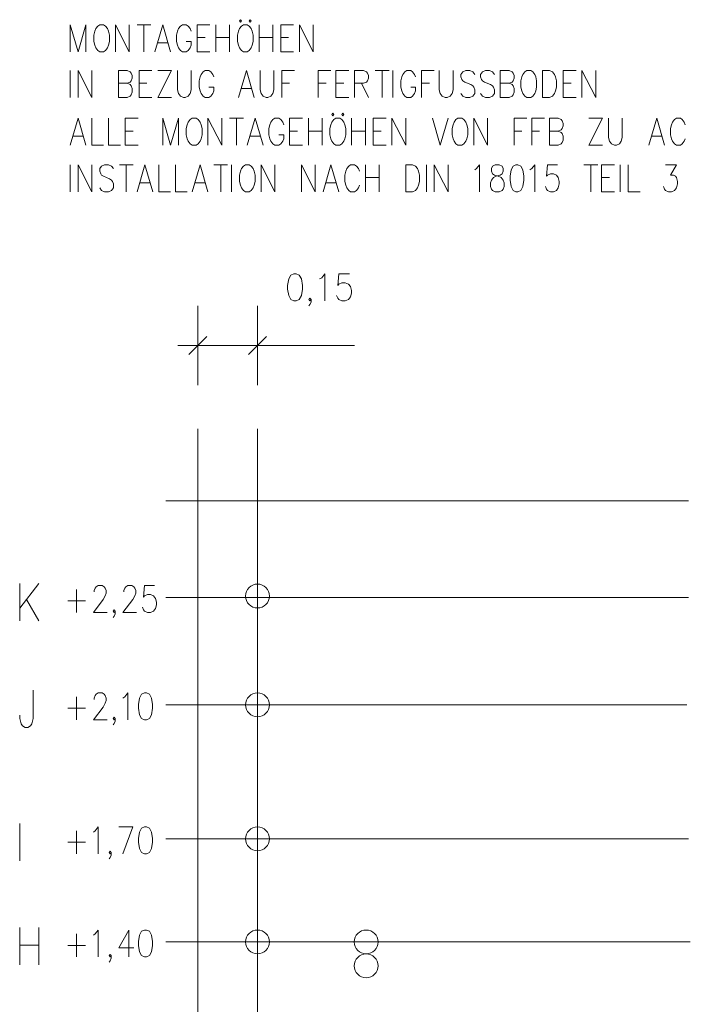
# Model space of a CAD drawing. Extents: x -321 to 526, y -52 to 542.
# Tile 48 of 56: x 356 to 409, y 256 to 334. Entities that reach past the tile are written whole.
import ezdxf
from ezdxf.lldxf.tags import DXFTag

# ---------------------------------------------------------------- set-up
doc = ezdxf.new("R2010")
doc.units = 0
doc.layers.add('E_Montagehöhe', color=7, linetype='Continuous', lineweight=18)
doc.layers.add('X_Geometrie', color=3, linetype='Continuous', lineweight=50, true_color=0x00ff00)
tags = doc.linetypes.add('DOTDASH', pattern=[1, 0.3, -0.2, 0, -0.2, 0.3]).pattern_tags.tags
tags[12:13] = [DXFTag(74, 4), DXFTag(75, 0), DXFTag(340, '0'), DXFTag(46, 1.0), DXFTag(50, 0.0), DXFTag(44, 0.0), DXFTag(45, 0.0)]
tags[10:11] = [DXFTag(74, 4), DXFTag(75, 0), DXFTag(340, '0'), DXFTag(46, 1.0), DXFTag(50, 0.0), DXFTag(44, 0.0), DXFTag(45, 0.0)]
tags[8:9] = [DXFTag(74, 4), DXFTag(75, 0), DXFTag(340, '0'), DXFTag(46, 1.0), DXFTag(50, 0.0), DXFTag(44, 0.0), DXFTag(45, 0.0)]
tags[6:7] = [DXFTag(74, 4), DXFTag(75, 0), DXFTag(340, '0'), DXFTag(46, 1.0), DXFTag(50, 0.0), DXFTag(44, 0.0), DXFTag(45, 0.0)]
tags[4:5] = [DXFTag(74, 4), DXFTag(75, 0), DXFTag(340, '0'), DXFTag(46, 1.0), DXFTag(50, 0.0), DXFTag(44, 0.0), DXFTag(45, 0.0)]

# ---------------------------------------------------------------- blocks, each defined once
blk = doc.blocks.new('Blockreferenz-A07MYS7GRK', base_point=(352.508, 172.211))
at = {"layer": 'E_Montagehöhe', "lineweight": 13}
for p, q in [((359.944, 331.273), (359.944, 333.408)), ((359.944, 333.408), (360.57, 331.273)), ((360.57, 331.273), (361.196, 333.408)), ((361.196, 333.408), (361.196, 331.273)), ((362.291, 333.408), (362.135, 333.307)), ((362.604, 333.408), (362.291, 333.408)), ((362.76, 333.307), (362.604, 333.408)), ((363.543, 331.273), (363.543, 333.408)), ((363.543, 333.408), (364.638, 331.273)), ((364.638, 331.273), (364.638, 333.408)), ((365.264, 333.408), (366.359, 333.408)), ((365.811, 333.408), (365.811, 331.273)), ((366.672, 331.273), (367.298, 333.408)), ((367.298, 333.408), (367.924, 331.273)), ((368.863, 333.408), (368.706, 333.307)), ((369.175, 333.408), (368.863, 333.408)), ((369.332, 333.307), (369.175, 333.408)), ((370.036, 331.273), (370.036, 333.408)), ((370.036, 333.408), (371.053, 333.408)), ((371.522, 331.273), (371.522, 333.408)), ((372.618, 333.408), (372.618, 331.273)), ((373.478, 333.815), (373.4, 333.713)), ((373.4, 333.713), (373.478, 333.612)), ((373.556, 333.713), (373.478, 333.815)), ((373.478, 333.612), (373.556, 333.713)), ((373.713, 333.408), (373.556, 333.307)), ((374.026, 333.408), (373.713, 333.408)), ((374.182, 333.307), (374.026, 333.408)), ((374.261, 333.815), (374.182, 333.713)), ((374.182, 333.713), (374.261, 333.612)), ((374.339, 333.713), (374.261, 333.815)), ((374.261, 333.612), (374.339, 333.713)), ((374.965, 331.273), (374.965, 333.408)), ((376.06, 333.408), (376.06, 331.273)), ((376.686, 331.273), (376.686, 333.408)), ((376.686, 333.408), (377.703, 333.408)), ((378.172, 331.273), (378.172, 333.408)), ((378.172, 333.408), (379.267, 331.273)), ((379.267, 331.273), (379.267, 333.408)), ((361.9, 332.9), (361.822, 332.595)), ((361.978, 333.103), (361.9, 332.9)), ((362.135, 333.307), (361.978, 333.103)), ((362.917, 333.103), (362.76, 333.307)), ((362.995, 332.9), (362.917, 333.103)), ((363.073, 332.595), (362.995, 332.9)), ((368.471, 332.9), (368.393, 332.595)), ((368.55, 333.103), (368.471, 332.9)), ((368.706, 333.307), (368.55, 333.103)), ((369.488, 333.103), (369.332, 333.307)), ((369.567, 332.9), (369.488, 333.103)), ((373.322, 332.9), (373.244, 332.595)), ((373.4, 333.103), (373.322, 332.9)), ((373.556, 333.307), (373.4, 333.103)), ((374.339, 333.103), (374.182, 333.307)), ((374.417, 332.9), (374.339, 333.103)), ((374.495, 332.595), (374.417, 332.9)), ((361.822, 332.595), (361.822, 332.086)), ((361.822, 332.086), (361.9, 331.781)), ((362.995, 331.781), (363.073, 332.086)), ((363.073, 332.086), (363.073, 332.595)), ((366.907, 331.984), (367.689, 331.984)), ((368.393, 332.595), (368.393, 332.086)), ((368.393, 332.086), (368.471, 331.781)), ((369.567, 332.086), (369.175, 332.086)), ((369.567, 331.781), (369.567, 332.086)), ((370.036, 332.391), (370.662, 332.391)), ((371.522, 332.391), (372.618, 332.391)), ((373.244, 332.595), (373.244, 332.086)), ((373.244, 332.086), (373.322, 331.781)), ((374.417, 331.781), (374.495, 332.086)), ((374.495, 332.086), (374.495, 332.595)), ((374.965, 332.391), (376.06, 332.391)), ((376.686, 332.391), (377.312, 332.391)), ((361.9, 331.781), (361.978, 331.578)), ((361.978, 331.578), (362.135, 331.374)), ((362.135, 331.374), (362.291, 331.273)), ((362.291, 331.273), (362.604, 331.273)), ((362.604, 331.273), (362.76, 331.374)), ((362.76, 331.374), (362.917, 331.578)), ((362.917, 331.578), (362.995, 331.781)), ((368.471, 331.781), (368.55, 331.578)), ((368.55, 331.578), (368.706, 331.374)), ((368.706, 331.374), (368.863, 331.273)), ((368.863, 331.273), (369.175, 331.273)), ((369.175, 331.273), (369.332, 331.374)), ((369.332, 331.374), (369.488, 331.578)), ((369.488, 331.578), (369.567, 331.781)), ((370.036, 331.273), (371.053, 331.273)), ((373.322, 331.781), (373.4, 331.578)), ((373.4, 331.578), (373.556, 331.374)), ((373.556, 331.374), (373.713, 331.273)), ((373.713, 331.273), (374.026, 331.273)), ((374.026, 331.273), (374.182, 331.374)), ((374.182, 331.374), (374.339, 331.578)), ((374.339, 331.578), (374.417, 331.781)), ((376.686, 331.273), (377.703, 331.273)), ((359.944, 327.641), (359.944, 329.776)), ((360.57, 327.641), (360.57, 329.776)), ((360.57, 329.776), (361.665, 327.641)), ((361.665, 327.641), (361.665, 329.776)), ((363.777, 327.641), (363.777, 329.776)), ((363.777, 329.776), (364.482, 329.776)), ((364.482, 329.776), (364.716, 329.675)), ((364.716, 329.675), (364.794, 329.573)), ((364.794, 329.573), (364.873, 329.37)), ((365.42, 327.641), (365.42, 329.776)), ((365.42, 329.776), (366.437, 329.776)), ((366.907, 329.776), (368.002, 329.776)), ((368.002, 329.776), (366.907, 327.641)), ((368.471, 329.776), (368.471, 328.251)), ((369.567, 328.251), (369.567, 329.776)), ((370.349, 329.471), (370.271, 329.268)), ((370.505, 329.675), (370.349, 329.471)), ((370.662, 329.776), (370.505, 329.675)), ((370.975, 329.776), (370.662, 329.776)), ((371.131, 329.675), (370.975, 329.776)), ((371.288, 329.471), (371.131, 329.675)), ((371.366, 329.268), (371.288, 329.471)), ((373.322, 327.641), (373.948, 329.776)), ((373.948, 329.776), (374.573, 327.641)), ((375.043, 329.776), (375.043, 328.251)), ((376.138, 328.251), (376.138, 329.776)), ((376.764, 327.641), (376.764, 329.776)), ((376.764, 329.776), (377.781, 329.776)), ((379.659, 327.641), (379.659, 329.776)), ((379.659, 329.776), (380.676, 329.776)), ((381.067, 327.641), (381.067, 329.776)), ((381.067, 329.776), (382.084, 329.776)), ((382.553, 327.641), (382.553, 329.776)), ((382.553, 329.776), (383.257, 329.776)), ((383.257, 329.776), (383.492, 329.675)), ((383.492, 329.675), (383.57, 329.573)), ((383.57, 329.573), (383.648, 329.37)), ((384.196, 329.776), (385.291, 329.776)), ((384.744, 329.776), (384.744, 327.641)), ((385.604, 327.641), (385.604, 329.776)), ((386.387, 329.471), (386.308, 329.268)), ((386.543, 329.675), (386.387, 329.471)), ((386.7, 329.776), (386.543, 329.675)), ((387.012, 329.776), (386.7, 329.776)), ((387.169, 329.675), (387.012, 329.776)), ((387.325, 329.471), (387.169, 329.675)), ((387.404, 329.268), (387.325, 329.471)), ((387.873, 327.641), (387.873, 329.776)), ((387.873, 329.776), (388.89, 329.776)), ((389.281, 329.776), (389.281, 328.251)), ((390.376, 328.251), (390.376, 329.776)), ((391.159, 329.675), (391.002, 329.471)), ((391.002, 329.471), (391.002, 329.268)), ((391.393, 329.776), (391.159, 329.675)), ((391.706, 329.776), (391.393, 329.776)), ((391.941, 329.675), (391.706, 329.776)), ((392.098, 329.471), (391.941, 329.675)), ((392.723, 329.675), (392.567, 329.471)), ((392.567, 329.471), (392.567, 329.268)), ((392.958, 329.776), (392.723, 329.675)), ((393.271, 329.776), (392.958, 329.776)), ((393.506, 329.675), (393.271, 329.776)), ((393.662, 329.471), (393.506, 329.675)), ((394.132, 327.641), (394.132, 329.776)), ((394.132, 329.776), (394.836, 329.776)), ((394.836, 329.776), (395.07, 329.675)), ((395.07, 329.675), (395.149, 329.573)), ((395.149, 329.573), (395.227, 329.37)), ((395.931, 329.471), (395.853, 329.268)), ((396.087, 329.675), (395.931, 329.471)), ((396.244, 329.776), (396.087, 329.675)), ((396.557, 329.776), (396.244, 329.776)), ((396.713, 329.675), (396.557, 329.776)), ((396.87, 329.471), (396.713, 329.675)), ((396.948, 329.268), (396.87, 329.471)), ((397.496, 327.641), (397.496, 329.776)), ((397.496, 329.776), (398.043, 329.776)), ((398.043, 329.776), (398.278, 329.675)), ((398.278, 329.675), (398.434, 329.471)), ((398.434, 329.471), (398.513, 329.268)), ((399.138, 327.641), (399.138, 329.776)), ((399.138, 329.776), (400.155, 329.776)), ((400.625, 327.641), (400.625, 329.776)), ((400.625, 329.776), (401.72, 327.641)), ((401.72, 327.641), (401.72, 329.776)), ((363.777, 328.759), (364.482, 328.759)), ((364.716, 328.861), (364.482, 328.759)), ((364.482, 328.759), (364.716, 328.658)), ((364.794, 328.963), (364.716, 328.861)), ((364.873, 329.166), (364.794, 328.963)), ((364.873, 329.37), (364.873, 329.166)), ((365.42, 328.759), (366.046, 328.759)), ((370.271, 329.268), (370.192, 328.963)), ((370.192, 328.963), (370.192, 328.454)), ((376.764, 328.759), (377.39, 328.759)), ((379.659, 328.759), (380.284, 328.759)), ((381.067, 328.759), (381.693, 328.759)), ((383.257, 328.759), (382.553, 328.759)), ((383.101, 328.759), (383.648, 327.641)), ((383.492, 328.861), (383.257, 328.759)), ((383.57, 328.963), (383.492, 328.861)), ((383.648, 329.166), (383.57, 328.963)), ((383.648, 329.37), (383.648, 329.166)), ((386.308, 329.268), (386.23, 328.963)), ((386.23, 328.963), (386.23, 328.454)), ((387.873, 328.759), (388.499, 328.759)), ((391.002, 329.268), (391.081, 329.065)), ((391.081, 329.065), (391.159, 328.963)), ((391.159, 328.963), (391.315, 328.861)), ((391.315, 328.861), (391.785, 328.658)), ((392.567, 329.268), (392.645, 329.065)), ((392.645, 329.065), (392.723, 328.963)), ((392.723, 328.963), (392.88, 328.861)), ((392.88, 328.861), (393.349, 328.658)), ((394.132, 328.759), (394.836, 328.759)), ((395.07, 328.861), (394.836, 328.759)), ((394.836, 328.759), (395.07, 328.658)), ((395.149, 328.963), (395.07, 328.861)), ((395.227, 329.166), (395.149, 328.963)), ((395.227, 329.37), (395.227, 329.166)), ((395.853, 329.268), (395.774, 328.963)), ((395.774, 328.963), (395.774, 328.454)), ((397.026, 328.963), (396.948, 329.268)), ((397.026, 328.454), (397.026, 328.963)), ((398.513, 329.268), (398.591, 328.963)), ((398.591, 328.963), (398.591, 328.454)), ((399.138, 328.759), (399.764, 328.759)), ((364.716, 328.658), (364.794, 328.556)), ((364.794, 328.556), (364.873, 328.353)), ((364.873, 328.048), (364.794, 327.844)), ((364.873, 328.353), (364.873, 328.048)), ((368.471, 328.251), (368.55, 327.946)), ((368.55, 327.946), (368.706, 327.742)), ((369.332, 327.742), (369.488, 327.946)), ((369.488, 327.946), (369.567, 328.251)), ((370.192, 328.454), (370.271, 328.149)), ((370.271, 328.149), (370.349, 327.946)), ((370.349, 327.946), (370.505, 327.742)), ((371.366, 328.454), (370.975, 328.454)), ((371.131, 327.742), (371.288, 327.946)), ((371.288, 327.946), (371.366, 328.149)), ((371.366, 328.149), (371.366, 328.454)), ((373.556, 328.353), (374.339, 328.353)), ((375.043, 328.251), (375.121, 327.946)), ((375.121, 327.946), (375.278, 327.742)), ((375.903, 327.742), (376.06, 327.946)), ((376.06, 327.946), (376.138, 328.251)), ((386.23, 328.454), (386.308, 328.149)), ((386.308, 328.149), (386.387, 327.946)), ((386.387, 327.946), (386.543, 327.742)), ((387.404, 328.454), (387.012, 328.454)), ((387.169, 327.742), (387.325, 327.946)), ((387.325, 327.946), (387.404, 328.149)), ((387.404, 328.149), (387.404, 328.454)), ((389.281, 328.251), (389.359, 327.946)), ((389.359, 327.946), (389.516, 327.742)), ((390.142, 327.742), (390.298, 327.946)), ((390.298, 327.946), (390.376, 328.251)), ((391.159, 327.742), (391.002, 327.946)), ((391.785, 328.658), (391.941, 328.556)), ((391.941, 328.556), (392.019, 328.454)), ((392.098, 327.946), (391.941, 327.742)), ((392.019, 328.454), (392.098, 328.251)), ((392.098, 328.251), (392.098, 327.946)), ((392.723, 327.742), (392.567, 327.946)), ((393.349, 328.658), (393.506, 328.556)), ((393.506, 328.556), (393.584, 328.454)), ((393.662, 327.946), (393.506, 327.742)), ((393.584, 328.454), (393.662, 328.251)), ((393.662, 328.251), (393.662, 327.946)), ((395.07, 328.658), (395.149, 328.556)), ((395.149, 328.556), (395.227, 328.353)), ((395.227, 328.048), (395.149, 327.844)), ((395.227, 328.353), (395.227, 328.048)), ((395.774, 328.454), (395.853, 328.149)), ((395.853, 328.149), (395.931, 327.946)), ((395.931, 327.946), (396.087, 327.742)), ((396.713, 327.742), (396.87, 327.946)), ((396.87, 327.946), (396.948, 328.149)), ((396.948, 328.149), (397.026, 328.454)), ((398.434, 327.946), (398.278, 327.742)), ((398.513, 328.149), (398.434, 327.946)), ((398.591, 328.454), (398.513, 328.149)), ((364.482, 327.641), (363.777, 327.641)), ((364.716, 327.742), (364.482, 327.641)), ((364.794, 327.844), (364.716, 327.742)), ((365.42, 327.641), (366.437, 327.641)), ((366.907, 327.641), (368.002, 327.641)), ((368.706, 327.742), (368.941, 327.641)), ((368.941, 327.641), (369.097, 327.641)), ((369.097, 327.641), (369.332, 327.742)), ((370.505, 327.742), (370.662, 327.641)), ((370.662, 327.641), (370.975, 327.641)), ((370.975, 327.641), (371.131, 327.742)), ((375.278, 327.742), (375.512, 327.641)), ((375.512, 327.641), (375.669, 327.641)), ((375.669, 327.641), (375.903, 327.742)), ((381.067, 327.641), (382.084, 327.641)), ((386.543, 327.742), (386.7, 327.641)), ((386.7, 327.641), (387.012, 327.641)), ((387.012, 327.641), (387.169, 327.742)), ((389.516, 327.742), (389.751, 327.641)), ((389.751, 327.641), (389.907, 327.641)), ((389.907, 327.641), (390.142, 327.742)), ((391.393, 327.641), (391.159, 327.742)), ((391.706, 327.641), (391.393, 327.641)), ((391.941, 327.742), (391.706, 327.641)), ((392.958, 327.641), (392.723, 327.742)), ((393.271, 327.641), (392.958, 327.641)), ((393.506, 327.742), (393.271, 327.641)), ((394.836, 327.641), (394.132, 327.641)), ((395.07, 327.742), (394.836, 327.641)), ((395.149, 327.844), (395.07, 327.742)), ((396.087, 327.742), (396.244, 327.641)), ((396.244, 327.641), (396.557, 327.641)), ((396.557, 327.641), (396.713, 327.742)), ((398.043, 327.641), (397.496, 327.641)), ((398.278, 327.742), (398.043, 327.641)), ((399.138, 327.641), (400.155, 327.641)), ((380.832, 326.386), (380.754, 326.285)), ((380.91, 326.285), (380.832, 326.386)), ((381.614, 326.386), (381.536, 326.285)), ((381.693, 326.285), (381.614, 326.386)), ((359.944, 323.844), (360.57, 325.979)), ((360.57, 325.979), (361.196, 323.844)), ((361.665, 325.979), (361.665, 323.844)), ((362.995, 325.979), (362.995, 323.844)), ((364.325, 323.844), (364.325, 325.979)), ((364.325, 325.979), (365.342, 325.979)), ((367.298, 323.844), (367.298, 325.979)), ((367.298, 325.979), (367.924, 323.844)), ((367.924, 323.844), (368.55, 325.979)), ((368.55, 325.979), (368.55, 323.844)), ((369.332, 325.674), (369.254, 325.471)), ((369.488, 325.878), (369.332, 325.674)), ((369.645, 325.979), (369.488, 325.878)), ((369.958, 325.979), (369.645, 325.979)), ((370.114, 325.878), (369.958, 325.979)), ((370.271, 325.674), (370.114, 325.878)), ((370.349, 325.471), (370.271, 325.674)), ((370.897, 323.844), (370.897, 325.979)), ((370.897, 325.979), (371.992, 323.844)), ((371.992, 323.844), (371.992, 325.979)), ((372.618, 325.979), (373.713, 325.979)), ((373.165, 325.979), (373.165, 323.844)), ((374.026, 323.844), (374.652, 325.979)), ((374.652, 325.979), (375.278, 323.844)), ((375.903, 325.674), (375.825, 325.471)), ((376.06, 325.878), (375.903, 325.674)), ((376.216, 325.979), (376.06, 325.878)), ((376.529, 325.979), (376.216, 325.979)), ((376.686, 325.878), (376.529, 325.979)), ((376.842, 325.674), (376.686, 325.878)), ((376.92, 325.471), (376.842, 325.674)), ((377.39, 323.844), (377.39, 325.979)), ((377.39, 325.979), (378.407, 325.979)), ((378.876, 323.844), (378.876, 325.979)), ((379.972, 325.979), (379.972, 323.844)), ((380.754, 325.674), (380.676, 325.471)), ((380.754, 326.285), (380.832, 326.183)), ((380.91, 325.878), (380.754, 325.674)), ((380.832, 326.183), (380.91, 326.285)), ((381.067, 325.979), (380.91, 325.878)), ((381.38, 325.979), (381.067, 325.979)), ((381.536, 325.878), (381.38, 325.979)), ((381.536, 326.285), (381.614, 326.183)), ((381.693, 325.674), (381.536, 325.878)), ((381.614, 326.183), (381.693, 326.285)), ((381.771, 325.471), (381.693, 325.674)), ((382.318, 323.844), (382.318, 325.979)), ((383.414, 325.979), (383.414, 323.844)), ((384.04, 323.844), (384.04, 325.979)), ((384.04, 325.979), (385.057, 325.979)), ((385.526, 323.844), (385.526, 325.979)), ((385.526, 325.979), (386.621, 323.844)), ((386.621, 323.844), (386.621, 325.979)), ((388.734, 325.979), (389.359, 323.844)), ((389.359, 323.844), (389.985, 325.979)), ((390.455, 325.674), (390.376, 325.471)), ((390.611, 325.878), (390.455, 325.674)), ((390.768, 325.979), (390.611, 325.878)), ((391.081, 325.979), (390.768, 325.979)), ((391.237, 325.878), (391.081, 325.979)), ((391.393, 325.674), (391.237, 325.878)), ((391.472, 325.471), (391.393, 325.674)), ((392.019, 323.844), (392.019, 325.979)), ((392.019, 325.979), (393.115, 323.844)), ((393.115, 323.844), (393.115, 325.979)), ((395.227, 323.844), (395.227, 325.979)), ((395.227, 325.979), (396.244, 325.979)), ((396.635, 323.844), (396.635, 325.979)), ((396.635, 325.979), (397.652, 325.979)), ((398.043, 323.844), (398.043, 325.979)), ((398.043, 325.979), (398.747, 325.979)), ((398.747, 325.979), (398.982, 325.878)), ((398.982, 325.878), (399.06, 325.776)), ((399.06, 325.776), (399.138, 325.573)), ((399.138, 325.573), (399.138, 325.369)), ((401.172, 325.979), (402.268, 325.979)), ((402.268, 325.979), (401.172, 323.844)), ((402.737, 325.979), (402.737, 324.454)), ((403.832, 324.454), (403.832, 325.979)), ((405.945, 323.844), (406.571, 325.979)), ((406.571, 325.979), (407.196, 323.844)), ((407.822, 325.674), (407.744, 325.471)), ((407.979, 325.878), (407.822, 325.674)), ((408.135, 325.979), (407.979, 325.878)), ((408.448, 325.979), (408.135, 325.979)), ((408.605, 325.878), (408.448, 325.979)), ((408.761, 325.674), (408.605, 325.878)), ((408.839, 325.471), (408.761, 325.674)), ((364.325, 324.962), (364.951, 324.962)), ((369.254, 325.471), (369.175, 325.166)), ((369.175, 325.166), (369.175, 324.657)), ((370.427, 325.166), (370.349, 325.471)), ((370.427, 324.657), (370.427, 325.166)), ((375.825, 325.471), (375.747, 325.166)), ((375.747, 325.166), (375.747, 324.657)), ((377.39, 324.962), (378.016, 324.962)), ((378.876, 324.962), (379.972, 324.962)), ((380.676, 325.471), (380.597, 325.166)), ((380.597, 325.166), (380.597, 324.657)), ((381.849, 325.166), (381.771, 325.471)), ((381.849, 324.657), (381.849, 325.166)), ((382.318, 324.962), (383.414, 324.962)), ((384.04, 324.962), (384.665, 324.962)), ((390.376, 325.471), (390.298, 325.166)), ((390.298, 325.166), (390.298, 324.657)), ((391.55, 325.166), (391.472, 325.471)), ((391.55, 324.657), (391.55, 325.166)), ((395.227, 324.962), (395.853, 324.962)), ((396.635, 324.962), (397.261, 324.962)), ((398.043, 324.962), (398.747, 324.962)), ((398.982, 325.064), (398.747, 324.962)), ((398.747, 324.962), (398.982, 324.861)), ((399.06, 325.166), (398.982, 325.064)), ((398.982, 324.861), (399.06, 324.759)), ((399.138, 325.369), (399.06, 325.166)), ((407.744, 325.471), (407.666, 325.166)), ((407.666, 325.166), (407.666, 324.657)), ((360.179, 324.556), (360.961, 324.556)), ((369.175, 324.657), (369.254, 324.352)), ((369.254, 324.352), (369.332, 324.149)), ((369.332, 324.149), (369.488, 323.945)), ((370.114, 323.945), (370.271, 324.149)), ((370.271, 324.149), (370.349, 324.352)), ((370.349, 324.352), (370.427, 324.657)), ((374.261, 324.556), (375.043, 324.556)), ((375.747, 324.657), (375.825, 324.352)), ((375.825, 324.352), (375.903, 324.149)), ((375.903, 324.149), (376.06, 323.945)), ((376.92, 324.657), (376.529, 324.657)), ((376.686, 323.945), (376.842, 324.149)), ((376.842, 324.149), (376.92, 324.352)), ((376.92, 324.352), (376.92, 324.657)), ((380.597, 324.657), (380.676, 324.352)), ((380.676, 324.352), (380.754, 324.149)), ((380.754, 324.149), (380.91, 323.945)), ((381.536, 323.945), (381.693, 324.149)), ((381.693, 324.149), (381.771, 324.352)), ((381.771, 324.352), (381.849, 324.657)), ((390.298, 324.657), (390.376, 324.352)), ((390.376, 324.352), (390.455, 324.149)), ((390.455, 324.149), (390.611, 323.945)), ((391.237, 323.945), (391.393, 324.149)), ((391.393, 324.149), (391.472, 324.352)), ((391.472, 324.352), (391.55, 324.657)), ((399.06, 324.047), (398.982, 323.945)), ((399.06, 324.759), (399.138, 324.556)), ((399.138, 324.251), (399.06, 324.047)), ((399.138, 324.556), (399.138, 324.251)), ((402.737, 324.454), (402.815, 324.149)), ((402.815, 324.149), (402.972, 323.945)), ((403.598, 323.945), (403.754, 324.149)), ((403.754, 324.149), (403.832, 324.454)), ((406.179, 324.556), (406.962, 324.556)), ((407.666, 324.657), (407.744, 324.352)), ((407.744, 324.352), (407.822, 324.149)), ((407.822, 324.149), (407.979, 323.945)), ((408.605, 323.945), (408.761, 324.149)), ((408.761, 324.149), (408.839, 324.352)), ((361.665, 323.844), (362.604, 323.844)), ((362.995, 323.844), (363.934, 323.844)), ((364.325, 323.844), (365.342, 323.844)), ((369.488, 323.945), (369.645, 323.844)), ((369.645, 323.844), (369.958, 323.844)), ((369.958, 323.844), (370.114, 323.945)), ((376.06, 323.945), (376.216, 323.844)), ((376.216, 323.844), (376.529, 323.844)), ((376.529, 323.844), (376.686, 323.945)), ((377.39, 323.844), (378.407, 323.844)), ((380.91, 323.945), (381.067, 323.844)), ((381.067, 323.844), (381.38, 323.844)), ((381.38, 323.844), (381.536, 323.945)), ((384.04, 323.844), (385.057, 323.844)), ((390.611, 323.945), (390.768, 323.844)), ((390.768, 323.844), (391.081, 323.844)), ((391.081, 323.844), (391.237, 323.945)), ((398.747, 323.844), (398.043, 323.844)), ((398.982, 323.945), (398.747, 323.844)), ((401.172, 323.844), (402.268, 323.844)), ((402.972, 323.945), (403.207, 323.844)), ((403.207, 323.844), (403.363, 323.844)), ((403.363, 323.844), (403.598, 323.945)), ((407.979, 323.945), (408.135, 323.844)), ((408.135, 323.844), (408.448, 323.844)), ((408.448, 323.844), (408.605, 323.945)), ((359.944, 320.146), (359.944, 322.282)), ((360.57, 320.146), (360.57, 322.282)), ((360.57, 322.282), (361.665, 320.146)), ((361.665, 320.146), (361.665, 322.282)), ((362.447, 322.18), (362.291, 321.976)), ((362.291, 321.976), (362.291, 321.773)), ((362.291, 321.773), (362.369, 321.57)), ((362.682, 322.282), (362.447, 322.18)), ((362.995, 322.282), (362.682, 322.282)), ((363.23, 322.18), (362.995, 322.282)), ((363.386, 321.976), (363.23, 322.18)), ((363.856, 322.282), (364.951, 322.282)), ((364.403, 322.282), (364.403, 320.146)), ((365.264, 320.146), (365.89, 322.282)), ((365.89, 322.282), (366.516, 320.146)), ((366.985, 322.282), (366.985, 320.146)), ((368.315, 322.282), (368.315, 320.146)), ((369.645, 320.146), (370.271, 322.282)), ((370.271, 322.282), (370.897, 320.146)), ((371.366, 322.282), (372.461, 322.282)), ((371.914, 322.282), (371.914, 320.146)), ((372.774, 320.146), (372.774, 322.282)), ((373.478, 321.773), (373.4, 321.468)), ((373.556, 321.976), (373.478, 321.773)), ((373.713, 322.18), (373.556, 321.976)), ((373.869, 322.282), (373.713, 322.18)), ((374.182, 322.282), (373.869, 322.282)), ((374.339, 322.18), (374.182, 322.282)), ((374.495, 321.976), (374.339, 322.18)), ((374.573, 321.773), (374.495, 321.976)), ((374.652, 321.468), (374.573, 321.773)), ((375.121, 320.146), (375.121, 322.282)), ((375.121, 322.282), (376.216, 320.146)), ((376.216, 320.146), (376.216, 322.282)), ((378.329, 320.146), (378.329, 322.282)), ((378.329, 322.282), (379.424, 320.146)), ((379.424, 320.146), (379.424, 322.282)), ((380.05, 320.146), (380.676, 322.282)), ((380.676, 322.282), (381.301, 320.146)), ((381.849, 321.773), (381.771, 321.468)), ((381.927, 321.976), (381.849, 321.773)), ((382.084, 322.18), (381.927, 321.976)), ((382.24, 322.282), (382.084, 322.18)), ((382.553, 322.282), (382.24, 322.282)), ((382.71, 322.18), (382.553, 322.282)), ((382.866, 321.976), (382.71, 322.18)), ((382.944, 321.773), (382.866, 321.976)), ((383.414, 320.146), (383.414, 322.282)), ((384.509, 322.282), (384.509, 320.146)), ((386.621, 320.146), (386.621, 322.282)), ((386.621, 322.282), (387.169, 322.282)), ((387.169, 322.282), (387.404, 322.18)), ((387.404, 322.18), (387.56, 321.976)), ((387.56, 321.976), (387.638, 321.773)), ((387.638, 321.773), (387.717, 321.468)), ((388.264, 320.146), (388.264, 322.282)), ((388.89, 320.146), (388.89, 322.282)), ((388.89, 322.282), (389.985, 320.146)), ((389.985, 320.146), (389.985, 322.282)), ((392.098, 321.875), (392.254, 321.976)), ((392.254, 321.976), (392.489, 322.282)), ((392.489, 322.282), (392.489, 320.146)), ((393.506, 322.18), (393.427, 321.976)), ((393.427, 321.976), (393.427, 321.773)), ((393.427, 321.773), (393.506, 321.57)), ((393.74, 322.282), (393.506, 322.18)), ((394.053, 322.282), (393.74, 322.282)), ((394.288, 322.18), (394.053, 322.282)), ((394.366, 321.976), (394.288, 322.18)), ((394.288, 321.57), (394.366, 321.773)), ((394.366, 321.773), (394.366, 321.976)), ((394.992, 321.875), (394.914, 321.366)), ((395.149, 322.18), (394.992, 321.875)), ((395.383, 322.282), (395.149, 322.18)), ((395.54, 322.282), (395.383, 322.282)), ((395.774, 322.18), (395.54, 322.282)), ((395.931, 321.875), (395.774, 322.18)), ((396.009, 321.366), (395.931, 321.875)), ((396.479, 321.875), (396.635, 321.976)), ((396.635, 321.976), (396.87, 322.282)), ((396.87, 322.282), (396.87, 320.146)), ((397.887, 322.282), (397.808, 321.366)), ((398.669, 322.282), (397.887, 322.282)), ((400.781, 322.282), (401.877, 322.282)), ((401.329, 322.282), (401.329, 320.146)), ((402.19, 320.146), (402.19, 322.282)), ((402.19, 322.282), (403.207, 322.282)), ((403.676, 320.146), (403.676, 322.282)), ((404.302, 322.282), (404.302, 320.146)), ((407.275, 322.282), (408.135, 322.282)), ((408.135, 322.282), (407.666, 321.468)), ((362.369, 321.57), (362.447, 321.468)), ((362.447, 321.468), (362.604, 321.366)), ((362.604, 321.366), (363.073, 321.163)), ((363.073, 321.163), (363.23, 321.061)), ((363.23, 321.061), (363.308, 320.959)), ((363.308, 320.959), (363.386, 320.756)), ((373.4, 321.468), (373.4, 320.959)), ((373.4, 320.959), (373.478, 320.654)), ((374.573, 320.654), (374.652, 320.959)), ((374.652, 320.959), (374.652, 321.468)), ((381.771, 321.468), (381.771, 320.959)), ((381.771, 320.959), (381.849, 320.654)), ((383.414, 321.265), (384.509, 321.265)), ((387.717, 320.959), (387.638, 320.654)), ((387.717, 321.468), (387.717, 320.959)), ((393.349, 320.858), (393.427, 321.061)), ((393.427, 321.061), (393.584, 321.265)), ((393.506, 321.57), (393.662, 321.468)), ((393.584, 321.265), (393.819, 321.366)), ((393.662, 321.468), (393.975, 321.366)), ((393.819, 321.366), (394.132, 321.468)), ((393.975, 321.366), (394.21, 321.265)), ((394.132, 321.468), (394.288, 321.57)), ((394.21, 321.265), (394.366, 321.061)), ((394.366, 321.061), (394.445, 320.858)), ((394.914, 321.366), (394.914, 321.061)), ((394.914, 321.061), (394.992, 320.553)), ((395.931, 320.553), (396.009, 321.061)), ((396.009, 321.061), (396.009, 321.366)), ((397.808, 321.366), (397.887, 321.468)), ((397.887, 321.468), (398.121, 321.57)), ((398.121, 321.57), (398.356, 321.57)), ((398.356, 321.57), (398.591, 321.468)), ((398.591, 321.468), (398.747, 321.265)), ((398.747, 321.265), (398.826, 320.959)), ((398.826, 320.959), (398.826, 320.756)), ((402.19, 321.265), (402.815, 321.265)), ((407.666, 321.468), (407.9, 321.468)), ((407.9, 321.468), (408.057, 321.366)), ((408.057, 321.366), (408.135, 321.265)), ((408.135, 321.265), (408.213, 320.959)), ((408.213, 320.959), (408.213, 320.756)), ((362.447, 320.247), (362.291, 320.451)), ((362.682, 320.146), (362.447, 320.247)), ((362.995, 320.146), (362.682, 320.146)), ((363.23, 320.247), (362.995, 320.146)), ((363.386, 320.451), (363.23, 320.247)), ((363.386, 320.756), (363.386, 320.451)), ((365.499, 320.858), (366.281, 320.858)), ((366.985, 320.146), (367.924, 320.146)), ((368.315, 320.146), (369.254, 320.146)), ((369.88, 320.858), (370.662, 320.858)), ((373.478, 320.654), (373.556, 320.451)), ((373.556, 320.451), (373.713, 320.247)), ((373.713, 320.247), (373.869, 320.146)), ((373.869, 320.146), (374.182, 320.146)), ((374.182, 320.146), (374.339, 320.247)), ((374.339, 320.247), (374.495, 320.451)), ((374.495, 320.451), (374.573, 320.654)), ((380.284, 320.858), (381.067, 320.858)), ((381.849, 320.654), (381.927, 320.451)), ((381.927, 320.451), (382.084, 320.247)), ((382.084, 320.247), (382.24, 320.146)), ((382.24, 320.146), (382.553, 320.146)), ((382.553, 320.146), (382.71, 320.247)), ((382.71, 320.247), (382.866, 320.451)), ((382.866, 320.451), (382.944, 320.654)), ((387.169, 320.146), (386.621, 320.146)), ((387.404, 320.247), (387.169, 320.146)), ((387.56, 320.451), (387.404, 320.247)), ((387.638, 320.654), (387.56, 320.451)), ((393.349, 320.553), (393.349, 320.858)), ((393.427, 320.349), (393.349, 320.553)), ((393.506, 320.247), (393.427, 320.349)), ((393.74, 320.146), (393.506, 320.247)), ((394.053, 320.146), (393.74, 320.146)), ((394.288, 320.247), (394.053, 320.146)), ((394.366, 320.349), (394.288, 320.247)), ((394.445, 320.553), (394.366, 320.349)), ((394.445, 320.858), (394.445, 320.553)), ((394.992, 320.553), (395.149, 320.247)), ((395.149, 320.247), (395.383, 320.146)), ((395.383, 320.146), (395.54, 320.146)), ((395.54, 320.146), (395.774, 320.247)), ((395.774, 320.247), (395.931, 320.553)), ((397.808, 320.349), (397.73, 320.553)), ((397.887, 320.247), (397.808, 320.349)), ((398.121, 320.146), (397.887, 320.247)), ((398.356, 320.146), (398.121, 320.146)), ((398.591, 320.247), (398.356, 320.146)), ((398.747, 320.451), (398.591, 320.247)), ((398.826, 320.756), (398.747, 320.451)), ((402.19, 320.146), (403.207, 320.146)), ((404.302, 320.146), (405.241, 320.146)), ((407.196, 320.349), (407.118, 320.553)), ((407.275, 320.247), (407.196, 320.349)), ((407.509, 320.146), (407.275, 320.247)), ((407.744, 320.146), (407.509, 320.146)), ((407.979, 320.247), (407.744, 320.146)), ((408.135, 320.451), (407.979, 320.247)), ((408.213, 320.756), (408.135, 320.451)), ((377.313, 313.206), (377.228, 312.697)), ((377.482, 313.511), (377.313, 313.206)), ((377.736, 313.613), (377.482, 313.511)), ((377.906, 313.613), (377.736, 313.613)), ((378.16, 313.511), (377.906, 313.613)), ((378.33, 313.206), (378.16, 313.511)), ((378.415, 312.697), (378.33, 313.206)), ((379.771, 313.206), (379.94, 313.308)), ((379.94, 313.308), (380.194, 313.613)), ((380.194, 313.613), (380.194, 311.477)), ((381.296, 313.613), (381.211, 312.697)), ((382.144, 313.613), (381.296, 313.613)), ((377.228, 312.697), (377.228, 312.392)), ((377.228, 312.392), (377.313, 311.884)), ((378.33, 311.884), (378.415, 312.392)), ((378.415, 312.392), (378.415, 312.697)), ((381.211, 312.697), (381.296, 312.799)), ((381.296, 312.799), (381.55, 312.901)), ((381.55, 312.901), (381.805, 312.901)), ((381.805, 312.901), (382.059, 312.799)), ((382.059, 312.799), (382.228, 312.596)), ((382.228, 312.596), (382.313, 312.291)), ((382.313, 312.291), (382.313, 312.087)), ((377.313, 311.884), (377.482, 311.579)), ((377.482, 311.579), (377.736, 311.477)), ((377.736, 311.477), (377.906, 311.477)), ((377.906, 311.477), (378.16, 311.579)), ((378.16, 311.579), (378.33, 311.884)), ((378.923, 311.579), (379.008, 311.68)), ((379.008, 311.477), (378.923, 311.579)), ((379.008, 311.68), (379.093, 311.579)), ((379.093, 311.579), (379.008, 311.477)), ((379.093, 311.579), (379.093, 311.375)), ((381.211, 311.68), (381.127, 311.884)), ((381.296, 311.579), (381.211, 311.68)), ((381.55, 311.477), (381.296, 311.579)), ((381.805, 311.477), (381.55, 311.477)), ((382.059, 311.579), (381.805, 311.477)), ((382.228, 311.782), (382.059, 311.579)), ((382.313, 312.087), (382.228, 311.782)), ((370.085, 311.085), (370.085, 307.921)), ((374.831, 311.085), (374.831, 307.921)), ((379.008, 311.172), (378.923, 311.07)), ((379.093, 311.375), (379.008, 311.172)), ((370.797, 308.633), (369.373, 307.209)), ((374.119, 307.209), (375.543, 308.633)), ((382.549, 307.921), (368.503, 307.921)), ((370.085, 307.921), (370.085, 304.757)), ((374.831, 307.921), (374.831, 304.757)), ((370.085, 301.302), (370.085, 187.389)), ((367.544, 295.586), (409.107, 295.586)), ((355.932, 289.008), (355.932, 286.042)), ((357.443, 289.008), (355.932, 287.031)), ((362.022, 288.738), (362.178, 288.84)), ((362.178, 288.84), (362.491, 288.84)), ((362.491, 288.84), (362.648, 288.738)), ((364.369, 288.738), (364.525, 288.84)), ((364.525, 288.84), (364.838, 288.84)), ((364.838, 288.84), (364.995, 288.738)), ((365.855, 288.84), (365.777, 287.925)), ((366.637, 288.84), (365.855, 288.84)), ((360.457, 288.535), (360.457, 286.704)), ((361.865, 288.433), (361.943, 288.637)), ((361.865, 288.331), (361.865, 288.433)), ((361.943, 288.637), (362.022, 288.738)), ((362.726, 288.026), (362.569, 287.721)), ((362.648, 288.738), (362.726, 288.637)), ((362.726, 288.637), (362.804, 288.433)), ((362.804, 288.23), (362.726, 288.026)), ((362.804, 288.433), (362.804, 288.23)), ((364.212, 288.433), (364.29, 288.637)), ((364.212, 288.331), (364.212, 288.433)), ((364.29, 288.637), (364.369, 288.738)), ((365.073, 288.026), (364.916, 287.721)), ((364.995, 288.738), (365.073, 288.637)), ((365.073, 288.637), (365.151, 288.433)), ((365.151, 288.23), (365.073, 288.026)), ((365.151, 288.433), (365.151, 288.23)), ((365.777, 287.925), (365.855, 288.026)), ((365.855, 288.026), (366.09, 288.128)), ((366.09, 288.128), (366.324, 288.128)), ((366.324, 288.128), (366.559, 288.026)), ((366.559, 288.026), (366.716, 287.823)), ((356.471, 287.737), (357.443, 286.042)), ((359.753, 287.619), (361.161, 287.619)), ((362.569, 287.721), (361.787, 286.704)), ((364.916, 287.721), (364.134, 286.704)), ((366.716, 287.823), (366.794, 287.518)), ((366.794, 287.314), (366.716, 287.009)), ((366.794, 287.518), (366.794, 287.314)), ((361.787, 286.704), (362.882, 286.704)), ((363.352, 286.806), (363.43, 286.908)), ((363.43, 286.704), (363.352, 286.806)), ((363.43, 286.908), (363.508, 286.806)), ((363.508, 286.806), (363.43, 286.704)), ((363.508, 286.602), (363.43, 286.399)), ((363.508, 286.806), (363.508, 286.602)), ((364.134, 286.704), (365.229, 286.704)), ((365.777, 286.908), (365.699, 287.111)), ((365.855, 286.806), (365.777, 286.908)), ((366.09, 286.704), (365.855, 286.806)), ((366.324, 286.704), (366.09, 286.704)), ((366.559, 286.806), (366.324, 286.704)), ((366.716, 287.009), (366.559, 286.806)), ((363.43, 286.399), (363.352, 286.297)), ((357.011, 280.527), (357.011, 278.267)), ((361.943, 280.1), (362.022, 280.201)), ((362.022, 280.201), (362.178, 280.303)), ((362.178, 280.303), (362.491, 280.303)), ((362.491, 280.303), (362.648, 280.201)), ((362.648, 280.201), (362.726, 280.1)), ((364.29, 279.998), (364.525, 280.303)), ((364.525, 280.303), (364.525, 278.167)), ((365.62, 280.201), (365.464, 279.896)), ((365.855, 280.303), (365.62, 280.201)), ((366.012, 280.303), (365.855, 280.303)), ((366.246, 280.201), (366.012, 280.303)), ((366.403, 279.896), (366.246, 280.201)), ((360.457, 279.998), (360.457, 278.167)), ((361.865, 279.896), (361.943, 280.1)), ((361.865, 279.794), (361.865, 279.896)), ((362.726, 279.489), (362.569, 279.184)), ((362.726, 280.1), (362.804, 279.896)), ((362.804, 279.693), (362.726, 279.489)), ((362.804, 279.896), (362.804, 279.693)), ((364.134, 279.896), (364.29, 279.998)), ((365.464, 279.896), (365.386, 279.388)), ((365.386, 279.388), (365.386, 279.083)), ((366.481, 279.388), (366.403, 279.896)), ((366.481, 279.083), (366.481, 279.388)), ((359.753, 279.083), (361.161, 279.083)), ((362.569, 279.184), (361.787, 278.167)), ((365.386, 279.083), (365.464, 278.574)), ((366.403, 278.574), (366.481, 279.083)), ((355.932, 278.267), (355.932, 278.549)), ((356.04, 277.843), (355.932, 278.267)), ((356.148, 277.702), (356.04, 277.843)), ((356.903, 277.843), (356.795, 277.702)), ((357.011, 278.267), (356.903, 277.843)), ((361.787, 278.167), (362.882, 278.167)), ((363.352, 278.269), (363.43, 278.371)), ((363.43, 278.167), (363.352, 278.269)), ((363.43, 277.862), (363.352, 277.76)), ((363.43, 278.371), (363.508, 278.269)), ((363.508, 278.269), (363.43, 278.167)), ((363.508, 278.066), (363.43, 277.862)), ((363.508, 278.269), (363.508, 278.066)), ((365.464, 278.574), (365.62, 278.269)), ((365.62, 278.269), (365.855, 278.167)), ((365.855, 278.167), (366.012, 278.167)), ((366.012, 278.167), (366.246, 278.269)), ((366.246, 278.269), (366.403, 278.574)), ((356.364, 277.561), (356.148, 277.702)), ((356.579, 277.561), (356.364, 277.561)), ((356.795, 277.702), (356.579, 277.561)), ((355.932, 269.926), (355.932, 266.959)), ((360.457, 269.353), (360.457, 267.523)), ((361.787, 269.251), (361.943, 269.353)), ((361.943, 269.353), (362.178, 269.658)), ((362.178, 269.658), (362.178, 267.523)), ((363.821, 269.658), (364.916, 269.658)), ((364.916, 269.658), (364.134, 267.523)), ((365.464, 269.251), (365.386, 268.743)), ((365.62, 269.557), (365.464, 269.251)), ((365.855, 269.658), (365.62, 269.557)), ((366.012, 269.658), (365.855, 269.658)), ((366.246, 269.557), (366.012, 269.658)), ((366.403, 269.251), (366.246, 269.557)), ((366.481, 268.743), (366.403, 269.251)), ((359.753, 268.438), (361.161, 268.438)), ((365.386, 268.743), (365.386, 268.438)), ((365.386, 268.438), (365.464, 267.929)), ((366.403, 267.929), (366.481, 268.438)), ((366.481, 268.438), (366.481, 268.743)), ((363.039, 267.624), (363.117, 267.726)), ((363.117, 267.726), (363.195, 267.624)), ((365.464, 267.929), (365.62, 267.624)), ((366.246, 267.624), (366.403, 267.929)), ((363.117, 267.523), (363.039, 267.624)), ((363.117, 267.217), (363.039, 267.116)), ((363.195, 267.624), (363.117, 267.523)), ((363.195, 267.421), (363.117, 267.217)), ((363.195, 267.624), (363.195, 267.421)), ((365.62, 267.624), (365.855, 267.523)), ((365.855, 267.523), (366.012, 267.523)), ((366.012, 267.523), (366.246, 267.624)), ((355.932, 261.668), (355.932, 258.701)), ((357.443, 261.668), (357.443, 258.701)), ((361.943, 261.154), (362.178, 261.459)), ((362.178, 261.459), (362.178, 259.324)), ((364.603, 261.459), (363.821, 260.036)), ((364.603, 261.459), (364.603, 259.324)), ((365.855, 261.459), (365.62, 261.358)), ((366.012, 261.459), (365.855, 261.459)), ((366.246, 261.358), (366.012, 261.459)), ((360.457, 261.154), (360.457, 259.324)), ((361.787, 261.053), (361.943, 261.154)), ((365.464, 261.053), (365.386, 260.544)), ((365.62, 261.358), (365.464, 261.053)), ((366.403, 261.053), (366.246, 261.358)), ((366.481, 260.544), (366.403, 261.053)), ((355.932, 260.255), (357.443, 260.255)), ((359.753, 260.239), (361.161, 260.239)), ((363.821, 260.036), (364.995, 260.036)), ((365.386, 260.544), (365.386, 260.239)), ((365.386, 260.239), (365.464, 259.73)), ((366.403, 259.73), (366.481, 260.239)), ((366.481, 260.239), (366.481, 260.544)), ((363.039, 259.425), (363.117, 259.527)), ((363.117, 259.324), (363.039, 259.425)), ((363.117, 259.527), (363.195, 259.425)), ((363.195, 259.425), (363.117, 259.324)), ((363.195, 259.222), (363.117, 259.019)), ((363.195, 259.425), (363.195, 259.222)), ((365.464, 259.73), (365.62, 259.425)), ((365.62, 259.425), (365.855, 259.324)), ((365.855, 259.324), (366.012, 259.324)), ((366.012, 259.324), (366.246, 259.425)), ((366.246, 259.425), (366.403, 259.73)), ((363.117, 259.019), (363.039, 258.917))]:
    blk.add_line(p, q, dxfattribs=at)
at = {"layer": 'E_Montagehöhe', "linetype": 'DOTDASH', "lineweight": 13, "ltscale": 0.65}
for p, q in [((374.831, 301.302), (374.831, 189.579)), ((367.544, 287.894), (409.107, 287.894)), ((367.544, 279.357), (408.975, 279.357)), ((367.544, 268.712), (409.107, 268.712)), ((367.544, 260.513), (409.239, 260.513))]:
    blk.add_line(p, q, dxfattribs=at)
at = {"layer": 'E_Montagehöhe', "lineweight": 13}
for centre in [(374.831, 288.008), (374.831, 279.357), (374.831, 268.712), (374.831, 260.513), (383.473, 260.513), (383.473, 258.615)]:
    blk.add_circle(centre, 0.949, dxfattribs=at)

msp = doc.modelspace()

# ---------------------------------------------------------------- block references
at = {"layer": 'X_Geometrie', "ltscale": 0.5}
msp.add_blockref('Blockreferenz-A07MYS7GRK', (352.508, 172.211), dxfattribs=at)

doc.saveas('drawing.dxf')
